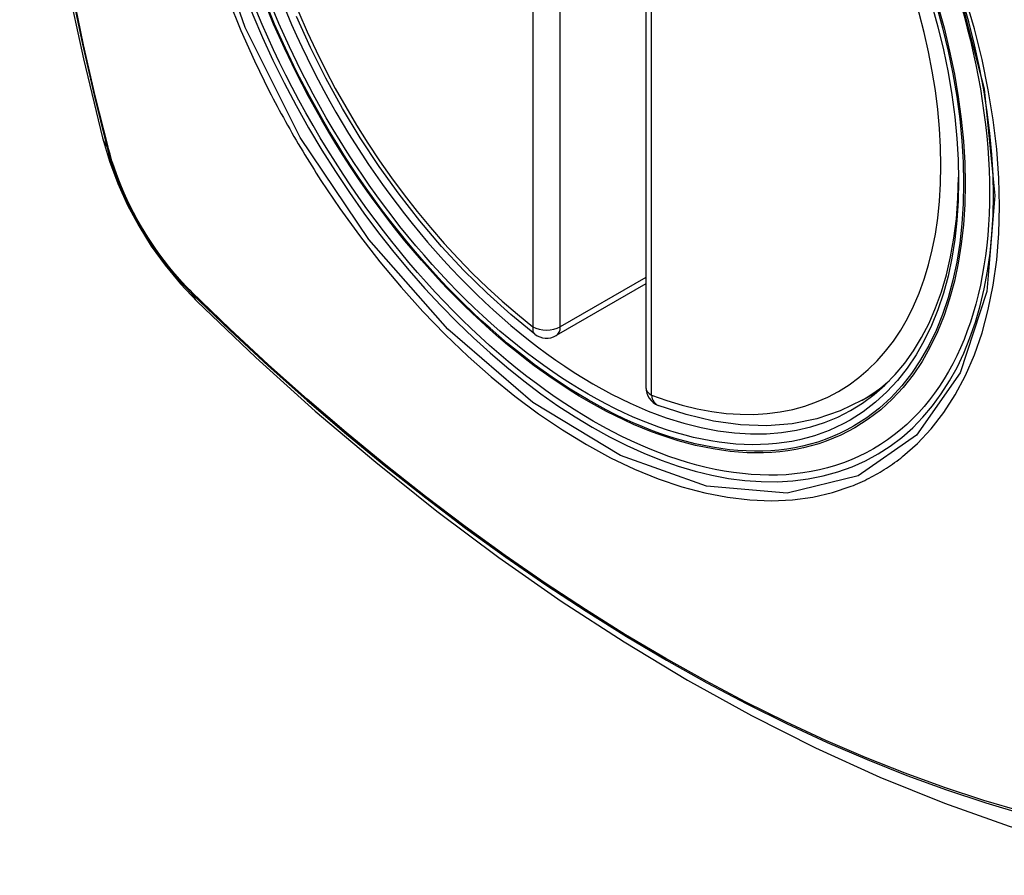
# Model space of a CAD drawing. Header units: inches. Extents: x 378 to 445.2, y 145.3 to 209.5.
# Tile 111 of 129: x 433.783 to 434.384, y 169.645 to 170.168. Entities that reach past the tile are written whole.
import ezdxf

# ---------------------------------------------------------------- set-up
doc = ezdxf.new("R2010")
doc.units = ezdxf.units.IN
doc.header["$MEASUREMENT"] = 0
doc.layers.add('Visible Edges(ANSI)', color=7, linetype='Continuous', lineweight=25)
doc.layers.add('Visible Tangent Edges(ANSI)', color=7, linetype='Continuous', lineweight=25)

msp = doc.modelspace()

# ---------------------------------------------------------------- linework, layer by layer
at = {"layer": 'Visible Edges(ANSI)'}
for p, q in [((434.16546, 170.42818), (434.16546, 169.94351)), ((434.16546, 170.00663), (434.11079, 169.97507)), ((434.29757, 169.93568), (434.30785, 169.94161))]:
    msp.add_line(p, q, dxfattribs=at)
at = {"layer": 'Visible Edges(ANSI)', "flags": 128}
for points in [[(433.8372, 170.80318), (433.82435, 170.76512), (433.8133, 170.72594), (433.804, 170.6857), (433.79644, 170.64448), (433.7906, 170.60234), (433.78645, 170.55935), (433.78398, 170.51555), (433.78316, 170.47103), (433.78397, 170.42583), (433.7864, 170.38002), (433.79042, 170.33367), (433.79601, 170.28683), (433.80316, 170.23958), (433.81184, 170.19198), (433.82203, 170.1441), (433.83371, 170.09602)], [(434.09764, 169.97597), (434.08296, 169.98797), (434.06854, 170.00096), (434.05446, 170.01487), (434.04078, 170.02963), (434.02754, 170.04519), (434.01482, 170.06147), (434.00267, 170.0784), (433.99113, 170.0959), (433.98026, 170.11389), (433.97011, 170.1323), (433.96072, 170.15105), (433.95214, 170.17004)], [(433.83371, 170.09602), (433.83795, 170.08172), (433.84309, 170.068), (433.84908, 170.0548), (433.85588, 170.04208), (433.86349, 170.02983), (433.87194, 170.01804), (433.88125, 170.00673), (433.89151, 169.99591)], [(433.89151, 169.99591), (433.92731, 169.96175), (433.96368, 169.92899), (434.00056, 169.89767), (434.03791, 169.86786), (434.07567, 169.83959), (434.1138, 169.81293), (434.15226, 169.78793), (434.191, 169.76462), (434.22997, 169.74307), (434.26913, 169.72332), (434.30844, 169.70541), (434.34786, 169.6894), (434.38733, 169.67533), (434.42683, 169.66327), (434.46629, 169.65326), (434.50567, 169.64535)], [(434.29757, 169.93568), (434.28417, 169.92908), (434.2699, 169.92426), (434.2549, 169.92124), (434.23931, 169.92002), (434.22323, 169.92057), (434.20677, 169.92285), (434.19003, 169.92683), (434.17309, 169.93246)]]:
    msp.add_lwpolyline(points, dxfattribs=at)
at = {"layer": 'Visible Edges(ANSI)'}
for centre, start, end in [((434.10489, 169.9853), 232.17173, 300), ((434.17727, 169.94351), 180, 249.28185)]:
    msp.add_arc(centre, 0.01181, start, end, dxfattribs=at)
msp.add_ellipse((434.13029, 170.20051), major_axis=(-0.15994, 0.27703), ratio=0.57735, dxfattribs=at)
msp.add_ellipse((434.13377, 170.20252), major_axis=(0.15748, -0.27276), ratio=0.57735, start_param=2.363977, end_param=7.060801, dxfattribs=at)
at = {"layer": 'Visible Tangent Edges(ANSI)'}
for p, q in [((434.09654, 170.46515), (434.09654, 169.98047)), ((434.11324, 169.98047), (434.11324, 170.46515)), ((434.16892, 169.93868), (434.16892, 170.42336)), ((433.83723, 170.08989), (433.83711, 170.09035)), ((434.16546, 170.01062), (434.11324, 169.98047)), ((433.8883, 170.00169), (433.88797, 170.00202))]:
    msp.add_line(p, q, dxfattribs=at)
at = {"layer": 'Visible Tangent Edges(ANSI)', "flags": 128}
for points in [[(433.81497, 170.69015), (433.80917, 170.6658), (433.80403, 170.64086), (433.79958, 170.61537), (433.7958, 170.58935), (433.79272, 170.56284), (433.79032, 170.53587), (433.78862, 170.50848), (433.78761, 170.48069), (433.78728, 170.45253), (433.78764, 170.42398), (433.78868, 170.39504), (433.79041, 170.36575), (433.79282, 170.33613), (433.79592, 170.30623), (433.79968, 170.27607), (433.80413, 170.24566), (433.80924, 170.215), (433.81503, 170.18415), (433.82147, 170.15312), (433.82857, 170.12192), (433.83633, 170.09059)], [(433.83711, 170.09035), (433.82934, 170.12161), (433.82222, 170.15273), (433.81576, 170.1837), (433.80996, 170.2145), (433.80483, 170.24509), (433.80037, 170.27545), (433.79659, 170.30555), (433.79348, 170.33541), (433.79106, 170.36496), (433.78932, 170.3942), (433.78827, 170.42307), (433.78791, 170.45155), (433.78824, 170.47964), (433.78926, 170.50734), (433.79097, 170.53465), (433.79338, 170.56153), (433.79647, 170.58794), (433.80026, 170.61385), (433.80474, 170.63922), (433.80989, 170.66404), (433.81571, 170.68827)], [(434.35442, 170.19432), (434.37215, 170.12582), (434.37868, 170.06067), (434.37376, 170.00202), (434.35749, 169.95238), (434.33087, 169.91424), (434.29507, 169.88936), (434.25172, 169.87881), (434.20258, 169.88301), (434.15003, 169.90176), (434.09648, 169.93426), (434.0445, 169.97893), (433.99637, 170.03385), (433.95451, 170.09622), (433.92089, 170.1633), (433.89676, 170.23237)], [(433.91057, 170.18035), (433.91823, 170.16155), (433.92657, 170.14292), (433.93558, 170.1245)], [(434.32231, 169.90122), (434.33139, 169.90922), (434.33978, 169.91819), (434.34746, 169.92811), (434.35443, 169.93899), (434.36065, 169.95079), (434.36611, 169.96343), (434.37077, 169.97687), (434.37461, 169.99102), (434.3776, 170.00584), (434.37973, 170.0213), (434.38102, 170.03743), (434.38145, 170.05415), (434.38102, 170.07137), (434.37974, 170.089), (434.3776, 170.10698), (434.37461, 170.12526), (434.37079, 170.14378), (434.36615, 170.16249), (434.36071, 170.18133)], [(433.93558, 170.1245), (433.93678, 170.12217), (433.93799, 170.11984), (433.93921, 170.11751), (433.94044, 170.11519), (433.94168, 170.11288), (433.94292, 170.11057), (433.94418, 170.10826), (433.94545, 170.10596), (433.94673, 170.10366), (433.94802, 170.10137), (433.94933, 170.09908), (433.95064, 170.0968), (433.95196, 170.09453), (433.95329, 170.09226), (433.95463, 170.08999), (433.95597, 170.08773), (433.95733, 170.08548), (433.9587, 170.08324), (433.96008, 170.081), (433.96147, 170.07876), (433.96287, 170.07653), (433.96427, 170.07431), (433.96569, 170.0721), (433.96711, 170.06989)], [(433.83633, 170.09059), (433.83742, 170.08654), (433.83863, 170.08248), (433.83994, 170.07841), (433.84136, 170.07433), (433.84289, 170.07026), (433.84451, 170.0662), (433.84624, 170.06215), (433.84807, 170.05812), (433.84999, 170.05412), (433.85201, 170.05015), (433.85411, 170.04621), (433.8563, 170.04232), (433.85857, 170.03848), (433.86093, 170.03469), (433.86336, 170.03096), (433.86587, 170.02729), (433.86845, 170.0237), (433.87109, 170.02018), (433.87379, 170.01674), (433.87656, 170.01338), (433.87938, 170.01011), (433.88224, 170.00694), (433.88516, 170.00386), (433.88812, 170.00089)], [(433.88797, 170.00202), (433.88507, 170.00495), (433.88222, 170.00798), (433.87942, 170.0111), (433.87666, 170.01431), (433.87396, 170.01761), (433.87132, 170.02098), (433.86874, 170.02443), (433.86622, 170.02795), (433.86377, 170.03154), (433.8614, 170.03519), (433.8591, 170.03889), (433.85687, 170.04265), (433.85473, 170.04646), (433.85267, 170.0503), (433.8507, 170.05418), (433.84882, 170.0581), (433.84702, 170.06204), (433.84533, 170.066), (433.84372, 170.06997), (433.84222, 170.07396), (433.84082, 170.07795), (433.83952, 170.08194), (433.83832, 170.08592), (433.83723, 170.08989)], [(433.96711, 170.06989), (433.97859, 170.05284), (433.9906, 170.03625), (434.00309, 170.02018), (434.01601, 170.00471), (434.02932, 169.98988), (434.04297, 169.97576), (434.05691, 169.9624), (434.07109, 169.94986), (434.08544, 169.93817), (434.09995, 169.92735), (434.11456, 169.91745), (434.12923, 169.90849), (434.14392, 169.90051), (434.15854, 169.89356), (434.17304, 169.88765), (434.18738, 169.8828), (434.20152, 169.87901), (434.2154, 169.87631), (434.22899, 169.87469), (434.24224, 169.87417), (434.25509, 169.87476), (434.26748, 169.87644), (434.27939, 169.8792), (434.29079, 169.88302)], [(433.88812, 170.00089), (433.91139, 169.97849), (433.93493, 169.95668), (433.95869, 169.93549), (433.98265, 169.91495), (434.00678, 169.89509), (434.03106, 169.87592), (434.05545, 169.85748), (434.07993, 169.83979), (434.10447, 169.82286), (434.12903, 169.80671), (434.15359, 169.79136), (434.17815, 169.7768), (434.2027, 169.76304), (434.22724, 169.75008), (434.25175, 169.73792), (434.27621, 169.72659), (434.30059, 169.71608), (434.32485, 169.70643), (434.34899, 169.69762), (434.37301, 169.68966), (434.39687, 169.68256)], [(434.39561, 169.68414), (434.37185, 169.69116), (434.34793, 169.69905), (434.32387, 169.70778), (434.2997, 169.71737), (434.2754, 169.72781), (434.25102, 169.73909), (434.22658, 169.7512), (434.2021, 169.76412), (434.17762, 169.77784), (434.15312, 169.79236), (434.12862, 169.80768), (434.10411, 169.82381), (434.07963, 169.84072), (434.0552, 169.8584), (434.03086, 169.87683), (434.00664, 169.89598), (433.98257, 169.91583), (433.95867, 169.93635), (433.93497, 169.95752), (433.91151, 169.97931), (433.8883, 170.00169)], [(434.29079, 169.88302), (434.2922, 169.88358), (434.29361, 169.88416), (434.29501, 169.88476), (434.2964, 169.88538), (434.29779, 169.88601), (434.29916, 169.88666), (434.30052, 169.88733), (434.30188, 169.88801), (434.30323, 169.88871), (434.30457, 169.88943), (434.30589, 169.89016), (434.30721, 169.89091), (434.30852, 169.89168), (434.30983, 169.89247), (434.31112, 169.89327), (434.3124, 169.89408), (434.31367, 169.89492), (434.31494, 169.89577), (434.31619, 169.89664), (434.31743, 169.89752), (434.31867, 169.89842), (434.31989, 169.89934), (434.32111, 169.90027), (434.32231, 169.90122)]]:
    msp.add_lwpolyline(points, dxfattribs=at)
at = {"layer": 'Visible Tangent Edges(ANSI)'}
for centre, major_axis, ratio, start_param, end_param in [((434.13278, 170.20194), (-0.17318, 0.29996), 0.57735, 5.05527, 10.652693), ((434.13273, 170.20192), (-0.15059, 0.26083), 0.57735, 5.66855, 8.468616), ((434.13273, 170.20192), (0.15059, -0.26083), 0.57735, 5.66855, 8.468616), ((433.94809, 170.12549), (-0.11437, -0.02947), 0.354513, 0, 0.141666), ((433.84564, 170.0935), (-0.00953, -0.00245), 0.359305, 0.141946, 0.405653), ((433.89529, 170.0075), (-0.00689, -0.00703), 0.359305, 5.877532, 6.141239), ((433.97422, 170.08022), (-0.08271, -0.08432), 0.354513, 6.141519, 6.283185), ((434.10489, 169.9853), (-0.00724, -0.00933), 0.470841, 5.569756, 6.283185), ((434.10489, 169.9853), (0.01181, 0), 0.57735, 3.926991, 5.497787), ((434.10489, 169.9853), (0.00591, -0.01023), 0.57735, 0, 0.785398), ((434.14108, 170.20674), (0.1565, -0.27106), 0.57735, 0, 0.111997), ((434.17727, 169.94351), (-0.01181, 0), 0.57735, 0, 0.785398), ((434.17727, 169.94351), (-0.00418, -0.01105), 0.667065, 5.396522, 6.283185)]:
    msp.add_ellipse(centre, major_axis=major_axis, ratio=ratio, start_param=start_param, end_param=end_param, dxfattribs=at)
for centre, major_axis in [((434.13337, 170.20229), (0.17111, -0.29637)), ((434.1304, 170.20057), (-0.1627, 0.2818)), ((434.13029, 170.20051), (0.1621, -0.28076))]:
    msp.add_ellipse(centre, major_axis=major_axis, ratio=0.57735, dxfattribs=at)

doc.saveas('drawing.dxf')
